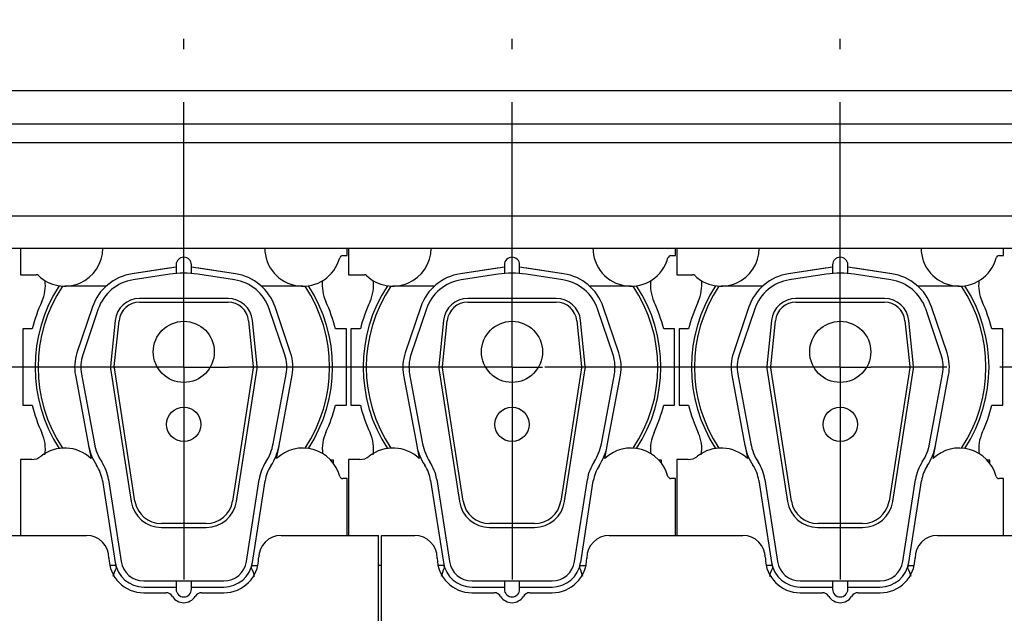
# Model space of a CAD drawing. Header units: millimetres. Extents: x 0 to 841, y 0 to 594.
# Tile 43 of 72: x 624 to 688, y 199 to 238. Entities that reach past the tile are written whole.
import ezdxf
from ezdxf.enums import TextEntityAlignment as Align

# ---------------------------------------------------------------- set-up
doc = ezdxf.new("R2010")
doc.units = ezdxf.units.MM
doc.header["$LTSCALE"] = 46.255
doc.linetypes.add('CENTER', pattern=[0.6, 0.375, -0.075, 0.075, -0.075])
doc.layers.get('0').update_dxf_attribs({"linetype": 'CONTINUOUS'})
for name, color, linetype in [('25007_210700_21_SIMPLE1_A_ABL520', 7, 'CONTINUOUS'), ('25007_210700_21_SIMPLE1_A_ABL522', 7, 'CONTINUOUS'), ('25007_210700_21_SIMPLE1_A_ABL524', 7, 'CONTINUOUS'), ('25007_210700_21_SIMPLE1_T1_A_PBL530', 7, 'CONTINUOUS'), ('25007_210700_21_SIMPLE1_T1_A_PBL531', 7, 'CONTINUOUS'), ('25007_210700_21_SIMPLE1_T1_A_PBL532', 7, 'CONTINUOUS'), ('25007_210700_21_SIMPLE1_T2_A_PBL521', 7, 'CONTINUOUS'), ('25007_210700_21_SIMPLE1_T2_A_PBL523', 7, 'CONTINUOUS'), ('25007_210700_21_SIMPLE1_T2_A_PBL525', 7, 'CONTINUOUS'), ('25097_000000_TLKS_MARKETING_ABL442', 7, 'CONTINUOUS'), ('25097_000000_TRENNSTELLEN_TLKS_PBL488', 7, 'CONTINUOUS'), ('25097_030000_TLKS_V_ABL451', 7, 'CONTINUOUS'), ('25097_100000_TLKS_V_ABL473', 7, 'CONTINUOUS'), ('25097_111000_21_SIMPLE1_A_ABL474', 7, 'CONTINUOUS'), ('25097_111000_21_SIMPLE1_T2_A_PBL542', 7, 'CONTINUOUS'), ('25097_111000_21_SIMPLE1_T2_A_PBL543', 7, 'CONTINUOUS'), ('25097_111000_21_SIMPLE1_T2_A_PBL544', 7, 'CONTINUOUS'), ('25097_171000_21_SIMPLE1_A_ABL478', 7, 'CONTINUOUS'), ('25097_171000_21_SIMPLE1_T1_A_PBL479', 7, 'CONTINUOUS'), ('25097_200000_TLKS_V_ABL480', 7, 'CONTINUOUS'), ('25097_700000_TLKS_V_ABL452', 7, 'CONTINUOUS'), ('25097_722000_27_SIMPLE1_A_ABL453', 7, 'CONTINUOUS'), ('25097_722000_27_SIMPLE1_T1_A_PBL454', 7, 'CONTINUOUS'), ('top_7_VBL441', 7, 'CONTINUOUS')]:
    doc.layers.add(name, color=color, linetype=linetype)
doc.styles.get("Standard").update_dxf_attribs({"font": 'txt', "width": 0.6})
doc.dimstyles.new('DIMSTYLE_2', dxfattribs={"dimtxt": 3.5, "dimasz": 3.5, "dimexe": 1.8, "dimexo": 0, "dimgap": 0.875, "dimtad": 1, "dimdec": 0, "dimlfac": 20, "dimdsep": 46, "dimtxsty": 'Standard', "dimblk": '_FILLED', "dimblk1": '_FILLED', "dimblk2": '_FILLED', "dimcen": 0.09, "dimadec": 0, "dimazin": 0, "dimtp": 2, "dimtm": 2, "dimtfac": 1, "dimtdec": 0, "dimtofl": 0, "dimtmove": 0, "dimatfit": 3, "dimldrblk": '_FILLED', "dimfxl": 1, "dimtolj": 1, "dimarcsym": 0})

# ---------------------------------------------------------------- blocks, each defined once
blk = doc.blocks.new('_FILLED')
at = {"color": 0, "linetype": 'ByBlock'}
blk.add_solid([(0, 0), (-1, 0.167), (-1, -0.167)], dxfattribs=at)
blk = doc.blocks.new('*D3')
at = {"color": 2, "linetype": 'Continuous'}
for p, q in [((481.565, 282.675), (444.95, 282.675)), ((446.75, 282.675), (446.75, 225.388)), ((446.75, 168.101), (446.75, 225.388)), ((762.186, 168.101), (444.95, 168.101))]:
    blk.add_line(p, q, dxfattribs=at)
at = {"color": 2, "linetype": 'Continuous', "xscale": 3.5, "yscale": 3.5, "zscale": 3.5}
for p, rotation in [((446.75, 282.675), 90), ((446.75, 168.101), 270)]:
    blk.add_blockref('_FILLED', p, dxfattribs=dict(at, rotation=rotation))
at = {"color": 2, "linetype": 'Continuous', "width": 0.636905}
blk.add_text('2291', height=3.5, rotation=90, dxfattribs=at).set_placement((445.875, 225.388), align=Align.CENTER)
blk = doc.blocks.new('25097_722000_27_SIMPLE1_T1_A_PBL454', base_point=(619.618, 249.674))
at = {"layer": '25097_722000_27_SIMPLE1_T1_A_PBL454', "color": 7, "linetype": 'Continuous'}
for p, q in [((558.075, 233.115), (754.315, 233.115)), ((558.075, 230.922), (754.315, 230.922)), ((558.075, 229.712), (754.315, 229.712)), ((558.075, 224.916), (754.315, 224.916)), ((558.075, 222.8), (752.05, 222.8))]:
    blk.add_line(p, q, dxfattribs=at)
blk = doc.blocks.new('25097_722000_27_SIMPLE1_A_ABL453', base_point=(619.617625, 249.673575))
at = {"layer": '25097_722000_27_SIMPLE1_T1_A_PBL454'}
blk.add_blockref('25097_722000_27_SIMPLE1_T1_A_PBL454', (619.617625, 249.673575), dxfattribs=at)
blk = doc.blocks.new('25097_700000_TLKS_V_ABL452', base_point=(619.617625, 249.673575))
at = {"layer": '25097_722000_27_SIMPLE1_A_ABL453'}
blk.add_blockref('25097_722000_27_SIMPLE1_A_ABL453', (619.617625, 249.673575), dxfattribs=at)
blk = doc.blocks.new('25097_111000_21_SIMPLE1_T2_A_PBL542', base_point=(677.55, 214.681))
at = {"layer": '25097_111000_21_SIMPLE1_T2_A_PBL542', "color": 7, "linetype": 'Continuous'}
for p, q in [((667.564, 217.5), (666.95, 217.5)), ((666.95, 217.5), (666.95, 212.5)), ((688.15, 217.5), (687.436, 217.5)), ((688.15, 212.5), (688.15, 217.5)), ((666.95, 212.5), (667.564, 212.5)), ((687.436, 212.5), (688.15, 212.5)), ((687.301, 208.9), (687.125, 208.9)), ((687.301, 208.688), (687.301, 208.9))]:
    blk.add_line(p, q, dxfattribs=at)
for centre, radius, start, end in [((665.928, 220.347), 2.502, 335.20087, 7.48968), ((689.074, 220.349), 2.505, 172.6385, 204.80488), ((677.5, 215), 10.245, 155.20087, 165.87669), ((677.5, 215), 10.245, 14.12331, 24.80488), ((677.5, 215), 10.245, 194.12331, 204.80442), ((677.5, 215), 10.245, 335.2611, 345.87669), ((665.926, 209.651), 2.505, 350.85272, 24.80442), ((689.098, 209.656), 2.524, 155.25929, 187.45184)]:
    blk.add_arc(centre, radius, start, end, dxfattribs=at)
blk = doc.blocks.new('25097_111000_21_SIMPLE1_T2_A_PBL543', base_point=(656.05, 214.681))
at = {"layer": '25097_111000_21_SIMPLE1_T2_A_PBL543', "color": 7, "linetype": 'Continuous'}
for p, q in [((646.064, 217.5), (645.45, 217.5)), ((645.45, 217.5), (645.45, 212.5)), ((666.65, 217.5), (665.936, 217.5)), ((666.65, 212.5), (666.65, 217.5)), ((645.45, 212.5), (646.064, 212.5)), ((665.936, 212.5), (666.65, 212.5)), ((665.801, 208.9), (665.625, 208.9)), ((665.801, 208.688), (665.801, 208.9))]:
    blk.add_line(p, q, dxfattribs=at)
for centre, radius, start, end in [((644.428, 220.347), 2.502, 335.20087, 7.48968), ((667.574, 220.349), 2.505, 172.6385, 204.80488), ((656, 215), 10.245, 155.20087, 165.87669), ((656, 215), 10.245, 14.12331, 24.80488), ((656, 215), 10.245, 194.12331, 204.80442), ((656, 215), 10.245, 335.2611, 345.87669), ((644.426, 209.651), 2.505, 350.85272, 24.80442), ((667.598, 209.656), 2.524, 155.25929, 187.45184)]:
    blk.add_arc(centre, radius, start, end, dxfattribs=at)
blk = doc.blocks.new('25097_111000_21_SIMPLE1_T2_A_PBL544', base_point=(634.55, 214.681))
at = {"layer": '25097_111000_21_SIMPLE1_T2_A_PBL544', "color": 7, "linetype": 'Continuous'}
for p, q in [((624.564, 217.5), (623.95, 217.5)), ((623.95, 217.5), (623.95, 212.5)), ((645.15, 217.5), (644.436, 217.5)), ((645.15, 212.5), (645.15, 217.5)), ((623.95, 212.5), (624.564, 212.5)), ((644.436, 212.5), (645.15, 212.5)), ((644.301, 208.9), (644.125, 208.9)), ((644.301, 208.688), (644.301, 208.9))]:
    blk.add_line(p, q, dxfattribs=at)
for centre, radius, start, end in [((622.928, 220.347), 2.502, 335.20087, 7.48968), ((646.074, 220.349), 2.505, 172.6385, 204.80488), ((634.5, 215), 10.245, 155.20087, 165.87669), ((634.5, 215), 10.245, 14.12331, 24.80488), ((634.5, 215), 10.245, 194.12331, 204.80442), ((634.5, 215), 10.245, 335.2611, 345.87669), ((622.926, 209.651), 2.505, 350.85272, 24.80442), ((646.098, 209.656), 2.524, 155.25929, 187.45184)]:
    blk.add_arc(centre, radius, start, end, dxfattribs=at)
blk = doc.blocks.new('25097_111000_21_SIMPLE1_A_ABL474', base_point=(659.575, 214.063))
at = {"layer": '25097_111000_21_SIMPLE1_T2_A_PBL542'}
blk.add_blockref('25097_111000_21_SIMPLE1_T2_A_PBL542', (677.55, 214.681), dxfattribs=at)
at = {"layer": '25097_111000_21_SIMPLE1_T2_A_PBL543'}
blk.add_blockref('25097_111000_21_SIMPLE1_T2_A_PBL543', (656.05, 214.681), dxfattribs=at)
at = {"layer": '25097_111000_21_SIMPLE1_T2_A_PBL544'}
blk.add_blockref('25097_111000_21_SIMPLE1_T2_A_PBL544', (634.55, 214.681), dxfattribs=at)
blk = doc.blocks.new('25097_171000_21_SIMPLE1_T1_A_PBL479', base_point=(658.125, 197.512))
at = {"layer": '25097_171000_21_SIMPLE1_T1_A_PBL479', "color": 7, "linetype": 'Continuous'}
for p, q in [((619.375, 203.975), (628.125, 203.975)), ((640.875, 203.975), (647.25, 203.975)), ((647.25, 186), (647.25, 203.975)), ((647.45, 203.975), (649.625, 203.975)), ((647.45, 186), (647.45, 203.975)), ((662.375, 203.975), (671.125, 203.975)), ((683.875, 203.975), (690.25, 203.975)), ((631.875, 200.225), (633.332, 200.225)), ((635.668, 200.225), (637.125, 200.225)), ((653.375, 200.225), (654.832, 200.225)), ((657.168, 200.225), (658.625, 200.225)), ((674.875, 200.225), (676.332, 200.225)), ((678.668, 200.225), (680.125, 200.225))]:
    blk.add_line(p, q, dxfattribs=at)
for centre, radius, start, end in [((628.125, 202.5), 1.475, 0, 90), ((640.875, 202.5), 1.475, 90, 180), ((649.625, 202.5), 1.475, 0, 90), ((662.375, 202.5), 1.475, 90, 180), ((671.125, 202.5), 1.475, 0, 90), ((683.875, 202.5), 1.475, 90, 180), ((631.875, 202.5), 2.275, 180, 270), ((637.125, 202.5), 2.275, 270, 360), ((653.375, 202.5), 2.275, 180, 270), ((658.625, 202.5), 2.275, 270, 360), ((674.875, 202.5), 2.275, 180, 270), ((680.125, 202.5), 2.275, 270, 360), ((633.332, 199.725), 0.5, 31.82137, 90), ((634.5, 200.45), 0.875, 211.82137, 328.17863), ((635.668, 199.725), 0.5, 90, 148.17863), ((654.832, 199.725), 0.5, 31.82137, 90), ((656, 200.45), 0.875, 211.82137, 328.17863), ((657.168, 199.725), 0.5, 90, 148.17863), ((676.332, 199.725), 0.5, 31.82137, 90), ((677.5, 200.45), 0.875, 211.82137, 328.17863), ((678.668, 199.725), 0.5, 90, 148.17863)]:
    blk.add_arc(centre, radius, start, end, dxfattribs=at)
blk = doc.blocks.new('25097_171000_21_SIMPLE1_A_ABL478', base_point=(658.125, 197.262))
at = {"layer": '25097_171000_21_SIMPLE1_T1_A_PBL479'}
blk.add_blockref('25097_171000_21_SIMPLE1_T1_A_PBL479', (658.125, 197.512), dxfattribs=at)
blk = doc.blocks.new('25097_100000_TLKS_V_ABL473', base_point=(660.625, 212.688))
at = {"layer": '25097_111000_21_SIMPLE1_A_ABL474'}
blk.add_blockref('25097_111000_21_SIMPLE1_A_ABL474', (659.575, 214.063), dxfattribs=at)
at = {"layer": '25097_171000_21_SIMPLE1_A_ABL478'}
blk.add_blockref('25097_171000_21_SIMPLE1_A_ABL478', (658.125, 197.262), dxfattribs=at)
blk = doc.blocks.new('25007_210700_21_SIMPLE1_T2_A_PBL521', base_point=(634.5, 211.075))
at = {"layer": '25007_210700_21_SIMPLE1_T2_A_PBL521', "color": 7, "linetype": 'Continuous'}
for p, q in [((634, 221.545), (631.12, 221.114)), ((634, 221.7), (634, 221.13)), ((635, 221.13), (635, 221.7)), ((637.88, 221.114), (635, 221.545)), ((633.583, 221.081), (631.175, 220.718)), ((637.825, 220.718), (635.417, 221.081)), ((637.4, 219.5), (631.6, 219.5)), ((628.521, 218.941), (627.503, 215.929)), ((628.9, 218.813), (627.882, 215.801)), ((631.6, 219.25), (637.4, 219.25)), ((641.118, 215.801), (640.1, 218.813)), ((641.497, 215.929), (640.479, 218.941)), ((630.008, 218.064), (629.699, 215.057)), ((629.948, 215.031), (630.257, 218.038)), ((638.743, 218.038), (639.052, 215.031)), ((639.301, 215.057), (638.992, 218.064)), ((629.703, 214.915), (631.055, 206.194)), ((631.302, 206.232), (629.95, 214.953)), ((639.05, 214.953), (637.698, 206.232)), ((637.945, 206.194), (639.297, 214.915)), ((627.399, 214.467), (628.258, 209.874)), ((627.793, 214.541), (628.645, 209.978)), ((640.355, 209.978), (641.207, 214.541)), ((640.742, 209.874), (641.601, 214.467)), ((629.17, 207.583), (630.002, 202.209)), ((629.565, 207.644), (630.398, 202.27)), ((638.602, 202.27), (639.435, 207.644)), ((638.998, 202.209), (639.826, 207.554)), ((635.969, 204.75), (633.031, 204.75)), ((633.031, 204.5), (635.969, 204.5)), ((631.88, 201), (637.12, 201)), ((631.88, 200.6), (634, 200.6)), ((634, 201), (634, 200.45)), ((635, 200.45), (635, 201)), ((635, 200.6), (637.12, 200.6))]:
    blk.add_line(p, q, dxfattribs=at)
for centre, radius in [((634.5, 216), 2), ((634.5, 211.25), 1.125)]:
    blk.add_circle(centre, radius, dxfattribs=at)
for centre, radius, start, end in [((634.5, 221.7), 0.5, 0, 180), ((631.6, 217.9), 3.25, 98.5, 161.31881), ((631.6, 217.9), 2.85, 98.57538, 161.31881), ((634.5, 215), 6.15, 81.42462, 98.57538), ((637.4, 217.9), 2.85, 18.68119, 81.42462), ((637.4, 217.9), 3.25, 18.68119, 81.5), ((631.6, 217.9), 1.6, 90, 174.12748), ((637.4, 217.9), 1.6, 5.87252, 90), ((631.6, 217.9), 1.35, 90, 174.12748), ((637.4, 217.9), 1.35, 5.87252, 90), ((630.25, 215), 2.9, 161.31881, 190.586), ((630.25, 215), 2.5, 161.31881, 190.58621), ((638.75, 215), 2.5, 349.41379, 18.68119), ((638.75, 215), 2.9, 349.414, 18.68119), ((630.25, 215), 0.554, 174.12748, 188.81041), ((630.25, 215), 0.304, 174.12748, 188.81041), ((638.75, 215), 0.304, 351.18959, 5.87252), ((638.75, 215), 0.554, 351.18959, 5.87252), ((631.694, 210.516), 3.496, 190.586, 213.58336), ((631.84, 210.575), 3.25, 190.58621, 213.28949), ((637.16, 210.575), 3.25, 326.71051, 349.41379), ((637.154, 210.544), 3.65, 326.73424, 349.414), ((626.7, 207.2), 2.499, 8.81041, 33.58336), ((626.7, 207.2), 2.899, 8.81041, 33.28949), ((642.3, 207.2), 2.899, 146.71051, 171.18959), ((642.297, 207.171), 2.5, 146.73424, 171.18959), ((633.031, 206.5), 2, 188.81041, 270), ((633.031, 206.5), 1.75, 188.81041, 270), ((635.969, 206.5), 1.75, 270, 351.18959), ((635.969, 206.5), 2, 270, 351.18959), ((631.88, 202.5), 1.9, 188.81041, 270), ((631.88, 202.5), 1.5, 188.81041, 270), ((637.12, 202.5), 1.5, 270, 351.18959), ((637.12, 202.5), 1.9, 270, 351.18959), ((634.5, 200.45), 0.5, 180, 360)]:
    blk.add_arc(centre, radius, start, end, dxfattribs=at)
blk = doc.blocks.new('25007_210700_21_SIMPLE1_T1_A_PBL532', base_point=(634.5, 213.025))
at = {"layer": '25007_210700_21_SIMPLE1_T1_A_PBL532', "color": 7, "linetype": 'Continuous'}
for p, q in [((623.8, 222.8), (623.8, 221.05)), ((645.2, 222.3), (645.2, 222.8)), ((644.908, 222.3), (645.2, 222.3)), ((633.523, 221.477), (631.12, 221.114)), ((637.88, 221.114), (635.477, 221.477)), ((623.8, 221.05), (624.833, 221.05)), ((629.409, 220.3), (626.7, 220.3)), ((642.3, 220.3), (639.591, 220.3)), ((628.263, 209.854), (628.421, 209.014)), ((640.579, 209.014), (640.737, 209.854)), ((624.535, 208.95), (623.8, 208.95)), ((623.8, 208.95), (623.8, 203.975)), ((645.2, 207.7), (644.908, 207.7)), ((645.2, 203.975), (645.2, 207.7)), ((630.035, 202), (629.658, 202)), ((630.035, 202), (630.061, 201.827)), ((638.939, 201.827), (638.965, 202)), ((638.965, 202), (639.342, 202))]:
    blk.add_line(p, q, dxfattribs=at)
for centre, radius, start, end in [((626.7, 222.8), 2.5, 226.23826, 359.99534), ((642.3, 222.8), 2.5, 179.8564, 344.97389), ((644.908, 222.1), 0.2, 90, 164.97389), ((634.5, 215), 6.55, 98.176, 98.57538), ((634.5, 215), 6.55, 81.42462, 81.824), ((624.833, 220.85), 0.2, 46.23826, 90), ((634.5, 215), 9.747, 146.8737, 213.1263), ((634.5, 215), 9.55, 146.26282, 213.73718), ((634.5, 215), 9.55, 326.26282, 33.73718), ((634.5, 215), 9.747, 326.8737, 33.1263), ((626.7, 207.2), 2.5, 46.51027, 128.21321), ((642.3, 207.2), 2.5, 15.02611, 133.48973), ((624.535, 209.95), 1, 270, 308.21321), ((644.908, 207.9), 0.2, 195.02611, 270), ((632.15, 200.75), 2.35, 152.71328, 166.94256), ((636.85, 200.75), 2.35, 13.05744, 27.28672)]:
    blk.add_arc(centre, radius, start, end, dxfattribs=at)
blk = doc.blocks.new('25007_210700_21_SIMPLE1_A_ABL520', base_point=(634.5, 212.875))
at = {"layer": '25007_210700_21_SIMPLE1_T1_A_PBL532'}
blk.add_blockref('25007_210700_21_SIMPLE1_T1_A_PBL532', (634.5, 213.025), dxfattribs=at)
at = {"layer": '25007_210700_21_SIMPLE1_T2_A_PBL521'}
blk.add_blockref('25007_210700_21_SIMPLE1_T2_A_PBL521', (634.5, 211.075), dxfattribs=at)
blk = doc.blocks.new('25007_210700_21_SIMPLE1_T2_A_PBL523', base_point=(656, 211.075))
at = {"layer": '25007_210700_21_SIMPLE1_T2_A_PBL523', "color": 7, "linetype": 'Continuous'}
for p, q in [((655.5, 221.545), (652.62, 221.114)), ((655.5, 221.7), (655.5, 221.13)), ((656.5, 221.13), (656.5, 221.7)), ((659.38, 221.114), (656.5, 221.545)), ((655.083, 221.081), (652.675, 220.718)), ((659.325, 220.718), (656.917, 221.081)), ((658.9, 219.5), (653.1, 219.5)), ((650.021, 218.941), (649.003, 215.929)), ((650.4, 218.813), (649.382, 215.801)), ((653.1, 219.25), (658.9, 219.25)), ((662.618, 215.801), (661.6, 218.813)), ((662.997, 215.929), (661.979, 218.941)), ((651.508, 218.064), (651.199, 215.057)), ((651.448, 215.031), (651.757, 218.038)), ((660.243, 218.038), (660.552, 215.031)), ((660.801, 215.057), (660.492, 218.064)), ((651.203, 214.915), (652.555, 206.194)), ((652.802, 206.232), (651.45, 214.953)), ((660.55, 214.953), (659.198, 206.232)), ((659.445, 206.194), (660.797, 214.915)), ((648.899, 214.467), (649.758, 209.874)), ((649.293, 214.541), (650.145, 209.978)), ((661.855, 209.978), (662.707, 214.541)), ((662.242, 209.874), (663.101, 214.467)), ((650.67, 207.583), (651.502, 202.209)), ((651.065, 207.644), (651.898, 202.27)), ((660.102, 202.27), (660.935, 207.644)), ((660.498, 202.209), (661.326, 207.554)), ((657.469, 204.75), (654.531, 204.75)), ((654.531, 204.5), (657.469, 204.5)), ((653.38, 201), (658.62, 201)), ((653.38, 200.6), (655.5, 200.6)), ((655.5, 201), (655.5, 200.45)), ((656.5, 200.45), (656.5, 201)), ((656.5, 200.6), (658.62, 200.6))]:
    blk.add_line(p, q, dxfattribs=at)
for centre, radius in [((656, 216), 2), ((656, 211.25), 1.125)]:
    blk.add_circle(centre, radius, dxfattribs=at)
for centre, radius, start, end in [((656, 221.7), 0.5, 0, 180), ((653.1, 217.9), 3.25, 98.5, 161.31881), ((653.1, 217.9), 2.85, 98.57538, 161.31881), ((656, 215), 6.15, 81.42462, 98.57538), ((658.9, 217.9), 2.85, 18.68119, 81.42462), ((658.9, 217.9), 3.25, 18.68119, 81.5), ((653.1, 217.9), 1.6, 90, 174.12748), ((658.9, 217.9), 1.6, 5.87252, 90), ((653.1, 217.9), 1.35, 90, 174.12748), ((658.9, 217.9), 1.35, 5.87252, 90), ((651.75, 215), 2.9, 161.31881, 190.586), ((651.75, 215), 2.5, 161.31881, 190.58621), ((660.25, 215), 2.5, 349.41379, 18.68119), ((660.25, 215), 2.9, 349.414, 18.68119), ((651.75, 215), 0.554, 174.12748, 188.81041), ((651.75, 215), 0.304, 174.12748, 188.81041), ((660.25, 215), 0.304, 351.18959, 5.87252), ((660.25, 215), 0.554, 351.18959, 5.87252), ((653.194, 210.516), 3.496, 190.586, 213.58336), ((653.34, 210.575), 3.25, 190.58621, 213.28949), ((658.66, 210.575), 3.25, 326.71051, 349.41379), ((658.654, 210.544), 3.65, 326.73424, 349.414), ((648.2, 207.2), 2.499, 8.81041, 33.58336), ((648.2, 207.2), 2.899, 8.81041, 33.28949), ((663.8, 207.2), 2.899, 146.71051, 171.18959), ((663.797, 207.171), 2.5, 146.73424, 171.18959), ((654.531, 206.5), 2, 188.81041, 270), ((654.531, 206.5), 1.75, 188.81041, 270), ((657.469, 206.5), 1.75, 270, 351.18959), ((657.469, 206.5), 2, 270, 351.18959), ((653.38, 202.5), 1.9, 188.81041, 270), ((653.38, 202.5), 1.5, 188.81041, 270), ((658.62, 202.5), 1.5, 270, 351.18959), ((658.62, 202.5), 1.9, 270, 351.18959), ((656, 200.45), 0.5, 180, 360)]:
    blk.add_arc(centre, radius, start, end, dxfattribs=at)
blk = doc.blocks.new('25007_210700_21_SIMPLE1_T1_A_PBL531', base_point=(656, 213.025))
at = {"layer": '25007_210700_21_SIMPLE1_T1_A_PBL531', "color": 7, "linetype": 'Continuous'}
for p, q in [((645.3, 222.8), (645.3, 221.05)), ((666.7, 222.3), (666.7, 222.8)), ((666.408, 222.3), (666.7, 222.3)), ((655.023, 221.477), (652.62, 221.114)), ((659.38, 221.114), (656.977, 221.477)), ((645.3, 221.05), (646.333, 221.05)), ((650.909, 220.3), (648.2, 220.3)), ((663.8, 220.3), (661.091, 220.3)), ((649.763, 209.854), (649.921, 209.014)), ((662.079, 209.014), (662.237, 209.854)), ((646.035, 208.95), (645.3, 208.95)), ((645.3, 208.95), (645.3, 203.975)), ((666.7, 207.7), (666.408, 207.7)), ((666.7, 203.975), (666.7, 207.7)), ((647.45, 202), (647.25, 202)), ((651.535, 202), (651.158, 202)), ((651.535, 202), (651.561, 201.827)), ((660.439, 201.827), (660.465, 202)), ((660.465, 202), (660.842, 202))]:
    blk.add_line(p, q, dxfattribs=at)
for centre, radius, start, end in [((648.2, 222.8), 2.5, 226.23826, 359.99534), ((663.8, 222.8), 2.5, 179.8564, 344.97389), ((666.408, 222.1), 0.2, 90, 164.97389), ((656, 215), 6.55, 98.176, 98.57538), ((656, 215), 6.55, 81.42462, 81.824), ((646.333, 220.85), 0.2, 46.23826, 90), ((656, 215), 9.747, 146.8737, 213.1263), ((656, 215), 9.55, 146.26282, 213.73718), ((656, 215), 9.55, 326.26282, 33.73718), ((656, 215), 9.747, 326.8737, 33.1263), ((648.2, 207.2), 2.5, 46.51027, 128.21321), ((663.8, 207.2), 2.5, 15.02611, 133.48973), ((646.035, 209.95), 1, 270, 308.21321), ((666.408, 207.9), 0.2, 195.02611, 270), ((653.65, 200.75), 2.35, 152.71328, 166.94256), ((658.35, 200.75), 2.35, 13.05744, 27.28672)]:
    blk.add_arc(centre, radius, start, end, dxfattribs=at)
blk = doc.blocks.new('25007_210700_21_SIMPLE1_A_ABL522', base_point=(656, 212.875))
at = {"layer": '25007_210700_21_SIMPLE1_T1_A_PBL531'}
blk.add_blockref('25007_210700_21_SIMPLE1_T1_A_PBL531', (656, 213.025), dxfattribs=at)
at = {"layer": '25007_210700_21_SIMPLE1_T2_A_PBL523'}
blk.add_blockref('25007_210700_21_SIMPLE1_T2_A_PBL523', (656, 211.075), dxfattribs=at)
blk = doc.blocks.new('25007_210700_21_SIMPLE1_T2_A_PBL525', base_point=(677.5, 211.075))
at = {"layer": '25007_210700_21_SIMPLE1_T2_A_PBL525', "color": 7, "linetype": 'Continuous'}
for p, q in [((677, 221.545), (674.12, 221.114)), ((677, 221.7), (677, 221.13)), ((678, 221.13), (678, 221.7)), ((680.88, 221.114), (678, 221.545)), ((676.583, 221.081), (674.175, 220.718)), ((680.825, 220.718), (678.417, 221.081)), ((680.4, 219.5), (674.6, 219.5)), ((671.521, 218.941), (670.503, 215.929)), ((671.9, 218.813), (670.882, 215.801)), ((674.6, 219.25), (680.4, 219.25)), ((684.118, 215.801), (683.1, 218.813)), ((684.497, 215.929), (683.479, 218.941)), ((673.008, 218.064), (672.699, 215.057)), ((672.948, 215.031), (673.257, 218.038)), ((681.743, 218.038), (682.052, 215.031)), ((682.301, 215.057), (681.992, 218.064)), ((672.703, 214.915), (674.055, 206.194)), ((674.302, 206.232), (672.95, 214.953)), ((682.05, 214.953), (680.698, 206.232)), ((680.945, 206.194), (682.297, 214.915)), ((670.399, 214.467), (671.258, 209.874)), ((670.793, 214.541), (671.645, 209.978)), ((683.355, 209.978), (684.207, 214.541)), ((683.742, 209.874), (684.601, 214.467)), ((672.17, 207.583), (673.002, 202.209)), ((672.565, 207.644), (673.398, 202.27)), ((681.602, 202.27), (682.435, 207.644)), ((681.998, 202.209), (682.826, 207.554)), ((678.969, 204.75), (676.031, 204.75)), ((676.031, 204.5), (678.969, 204.5)), ((674.88, 201), (680.12, 201)), ((674.88, 200.6), (677, 200.6)), ((677, 201), (677, 200.45)), ((678, 200.45), (678, 201)), ((678, 200.6), (680.12, 200.6))]:
    blk.add_line(p, q, dxfattribs=at)
for centre, radius in [((677.5, 216), 2), ((677.5, 211.25), 1.125)]:
    blk.add_circle(centre, radius, dxfattribs=at)
for centre, radius, start, end in [((677.5, 221.7), 0.5, 0, 180), ((674.6, 217.9), 3.25, 98.5, 161.31881), ((674.6, 217.9), 2.85, 98.57538, 161.31881), ((677.5, 215), 6.15, 81.42462, 98.57538), ((680.4, 217.9), 2.85, 18.68119, 81.42462), ((680.4, 217.9), 3.25, 18.68119, 81.5), ((674.6, 217.9), 1.6, 90, 174.12748), ((680.4, 217.9), 1.6, 5.87252, 90), ((674.6, 217.9), 1.35, 90, 174.12748), ((680.4, 217.9), 1.35, 5.87252, 90), ((673.25, 215), 2.9, 161.31881, 190.586), ((673.25, 215), 2.5, 161.31881, 190.58621), ((681.75, 215), 2.5, 349.41379, 18.68119), ((681.75, 215), 2.9, 349.414, 18.68119), ((673.25, 215), 0.554, 174.12748, 188.81041), ((673.25, 215), 0.304, 174.12748, 188.81041), ((681.75, 215), 0.304, 351.18959, 5.87252), ((681.75, 215), 0.554, 351.18959, 5.87252), ((674.694, 210.516), 3.496, 190.586, 213.58336), ((674.84, 210.575), 3.25, 190.58621, 213.28949), ((680.16, 210.575), 3.25, 326.71051, 349.41379), ((680.154, 210.544), 3.65, 326.73424, 349.414), ((669.7, 207.2), 2.499, 8.81041, 33.58336), ((669.7, 207.2), 2.899, 8.81041, 33.28949), ((685.3, 207.2), 2.899, 146.71051, 171.18959), ((685.297, 207.171), 2.5, 146.73424, 171.18959), ((676.031, 206.5), 2, 188.81041, 270), ((676.031, 206.5), 1.75, 188.81041, 270), ((678.969, 206.5), 1.75, 270, 351.18959), ((678.969, 206.5), 2, 270, 351.18959), ((674.88, 202.5), 1.9, 188.81041, 270), ((674.88, 202.5), 1.5, 188.81041, 270), ((680.12, 202.5), 1.5, 270, 351.18959), ((680.12, 202.5), 1.9, 270, 351.18959), ((677.5, 200.45), 0.5, 180, 360)]:
    blk.add_arc(centre, radius, start, end, dxfattribs=at)
blk = doc.blocks.new('25007_210700_21_SIMPLE1_T1_A_PBL530', base_point=(677.5, 213.025))
at = {"layer": '25007_210700_21_SIMPLE1_T1_A_PBL530', "color": 7, "linetype": 'Continuous'}
for p, q in [((666.8, 222.8), (666.8, 221.05)), ((688.2, 222.3), (688.2, 222.8)), ((687.908, 222.3), (688.2, 222.3)), ((676.523, 221.477), (674.12, 221.114)), ((680.88, 221.114), (678.477, 221.477)), ((666.8, 221.05), (667.833, 221.05)), ((672.409, 220.3), (669.7, 220.3)), ((685.3, 220.3), (682.591, 220.3)), ((671.263, 209.854), (671.421, 209.014)), ((683.579, 209.014), (683.737, 209.854)), ((667.535, 208.95), (666.8, 208.95)), ((666.8, 208.95), (666.8, 203.975)), ((688.2, 207.7), (687.908, 207.7)), ((688.2, 203.975), (688.2, 207.7)), ((673.035, 202), (672.658, 202)), ((673.035, 202), (673.061, 201.827)), ((681.939, 201.827), (681.965, 202)), ((681.965, 202), (682.342, 202))]:
    blk.add_line(p, q, dxfattribs=at)
for centre, radius, start, end in [((669.7, 222.8), 2.5, 226.23826, 359.99534), ((685.3, 222.8), 2.5, 179.8564, 344.97389), ((687.908, 222.1), 0.2, 90, 164.97389), ((677.5, 215), 6.55, 98.176, 98.57538), ((677.5, 215), 6.55, 81.42462, 81.824), ((667.833, 220.85), 0.2, 46.23826, 90), ((677.5, 215), 9.747, 146.8737, 213.1263), ((677.5, 215), 9.55, 146.26282, 213.73718), ((677.5, 215), 9.55, 326.26282, 33.73718), ((677.5, 215), 9.747, 326.8737, 33.1263), ((669.7, 207.2), 2.5, 46.51027, 128.21321), ((685.3, 207.2), 2.5, 15.02611, 133.48973), ((667.535, 209.95), 1, 270, 308.21321), ((687.908, 207.9), 0.2, 195.02611, 270), ((675.15, 200.75), 2.35, 152.71328, 166.94256), ((679.85, 200.75), 2.35, 13.05744, 27.28672)]:
    blk.add_arc(centre, radius, start, end, dxfattribs=at)
blk = doc.blocks.new('25007_210700_21_SIMPLE1_A_ABL524', base_point=(677.5, 212.875))
at = {"layer": '25007_210700_21_SIMPLE1_T1_A_PBL530'}
blk.add_blockref('25007_210700_21_SIMPLE1_T1_A_PBL530', (677.5, 213.025), dxfattribs=at)
at = {"layer": '25007_210700_21_SIMPLE1_T2_A_PBL525'}
blk.add_blockref('25007_210700_21_SIMPLE1_T2_A_PBL525', (677.5, 211.075), dxfattribs=at)
blk = doc.blocks.new('25097_200000_TLKS_V_ABL480', base_point=(656, 212.875))
at = {"layer": '25007_210700_21_SIMPLE1_A_ABL520'}
blk.add_blockref('25007_210700_21_SIMPLE1_A_ABL520', (634.5, 212.875), dxfattribs=at)
at = {"layer": '25007_210700_21_SIMPLE1_A_ABL522'}
blk.add_blockref('25007_210700_21_SIMPLE1_A_ABL522', (656, 212.875), dxfattribs=at)
at = {"layer": '25007_210700_21_SIMPLE1_A_ABL524'}
blk.add_blockref('25007_210700_21_SIMPLE1_A_ABL524', (677.5, 212.875), dxfattribs=at)
blk = doc.blocks.new('25097_030000_TLKS_V_ABL451', base_point=(639.925, 229.3))
at = {"layer": '25097_100000_TLKS_V_ABL473'}
blk.add_blockref('25097_100000_TLKS_V_ABL473', (660.625, 212.688), dxfattribs=at)
at = {"layer": '25097_200000_TLKS_V_ABL480'}
blk.add_blockref('25097_200000_TLKS_V_ABL480', (656, 212.875), dxfattribs=at)
at = {"layer": '25097_700000_TLKS_V_ABL452'}
blk.add_blockref('25097_700000_TLKS_V_ABL452', (619.618, 249.674), dxfattribs=at)
blk = doc.blocks.new('25097_000000_TLKS_MARKETING_ABL442', base_point=(637.707, 223.476))
at = {"layer": '25097_030000_TLKS_V_ABL451'}
blk.add_blockref('25097_030000_TLKS_V_ABL451', (639.925, 229.3), dxfattribs=at)
blk = doc.blocks.new('25097_000000_TRENNSTELLEN_TLKS_PBL488', base_point=(659.559, 218.801))
at = {"layer": '25097_000000_TRENNSTELLEN_TLKS_PBL488', "color": 2, "linetype": 'CENTER'}
for p, q in [((634.5, 215), (634.5, 236.5)), ((656, 215), (656, 236.5)), ((677.5, 215), (677.5, 236.5)), ((631.888, 215), (613.987, 215)), ((634.5, 215), (631.888, 215)), ((634.5, 215), (637.42, 215)), ((634.5, 215), (634.5, 201.101)), ((654, 215), (637.42, 215)), ((656, 215), (654, 215)), ((656, 215), (658, 215)), ((656, 215), (656, 201.101)), ((675.5, 215), (658, 215)), ((677.5, 215), (675.5, 215)), ((677.5, 215), (679.5, 215)), ((677.5, 215), (677.5, 201.101)), ((740, 215), (679.5, 215))]:
    blk.add_line(p, q, dxfattribs=at)
blk = doc.blocks.new('TOP_7_VBL441', base_point=(629.783, 226.295))
at = {"layer": '25097_000000_TLKS_MARKETING_ABL442'}
blk.add_blockref('25097_000000_TLKS_MARKETING_ABL442', (637.707, 223.476), dxfattribs=at)
at = {"layer": '25097_000000_TRENNSTELLEN_TLKS_PBL488'}
blk.add_blockref('25097_000000_TRENNSTELLEN_TLKS_PBL488', (659.559, 218.801), dxfattribs=at)

msp = doc.modelspace()

# ---------------------------------------------------------------- block references
at = {"layer": 'top_7_VBL441'}
msp.add_blockref('TOP_7_VBL441', (629.78335, 226.29454), dxfattribs=at)

# ---------------------------------------------------------------- dimensions: what is measured, and where the dimension line sits
at = {"color": 2, "linetype": 'Continuous'}
dim = msp.add_linear_dim(base=(446.75, 168.10135), p1=(481.5653, 282.675), p2=(762.18566, 168.10135), angle=270, dimstyle='DIMSTYLE_2', dxfattribs=at)
dim.commit()
dim.dimension.update_dxf_attribs({"geometry": '*D3', "text_midpoint": (446.75, 225.05485), "dimtype": 160})

doc.saveas('drawing.dxf')
